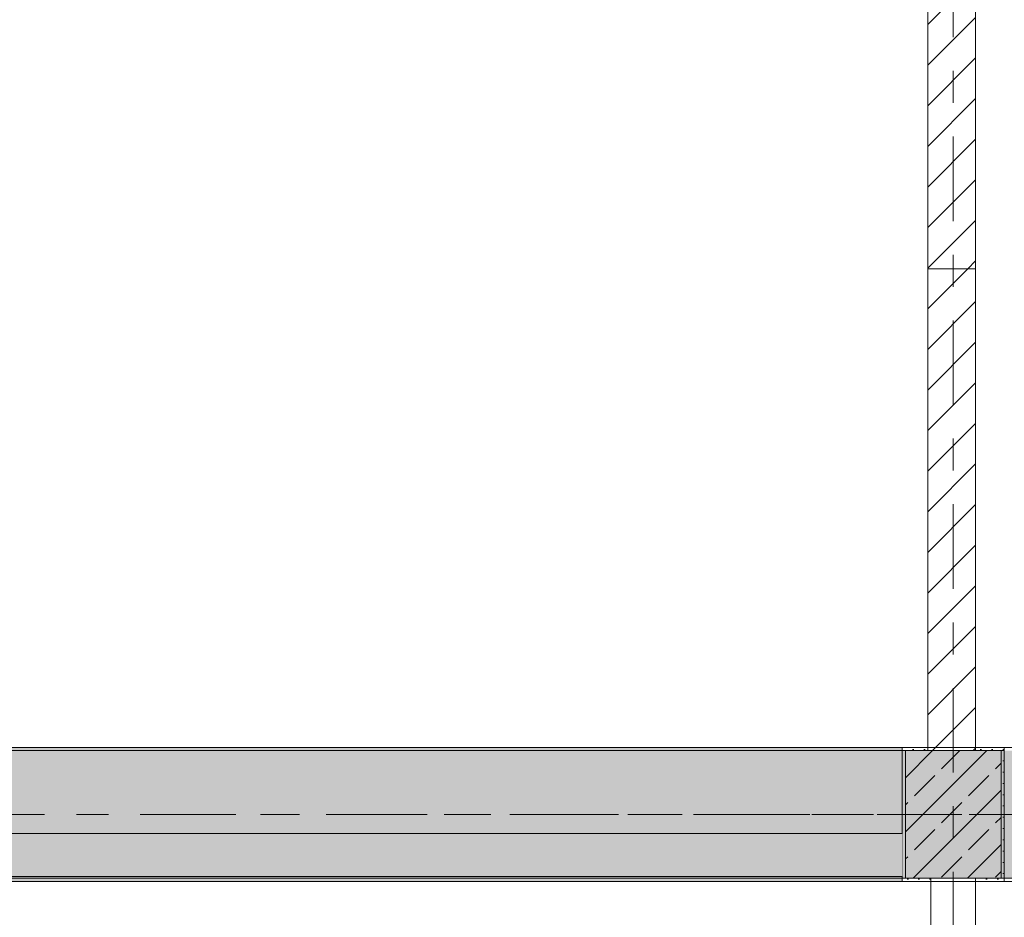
# Model space of a CAD drawing. Header units: metres. Extents: x -3.6 to 84.5, y -11 to 16.8.
# Tile 142 of 256: x 37.2 to 40.3, y 8 to 10.8. Entities that reach past the tile are written whole.
import ezdxf

# ---------------------------------------------------------------- set-up
doc = ezdxf.new("R2010")
doc.units = ezdxf.units.M
doc.header["$MEASUREMENT"] = 0
for name, pattern in [('Achse', [0.2, 0.1, -0.05, 0, -0.05]), ('Strichlinie doppelt', [0.546806, 0.264583, -0.105833, 0.070556, -0.105833]), ('Wipeout_Contour', [1, 0, -1])]:
    doc.linetypes.add(name, pattern=pattern)
for name, color, linetype in [('451 - Universal.Achsen Raster', 7, 'Continuous'), ('605 - Struktur.Wand Innen', 7, 'Continuous'), ('607 - Struktur.Stütze', 7, 'Continuous'), ('608 - Struktur.Träger', 7, 'Continuous')]:
    doc.layers.add(name, color=color, linetype=linetype)
pattern_1 = [(45, (0, 0), (-0.08485281, 0.08485281), []), (45, (-0.04243, 0.04243), (-0.08485281, 0.08485281), [0.09, -0.03])]
pattern_2 = [(45, (0, 0), (-0.01767767, 0.01767767), [0, -0.025])]
pattern_3 = [(45, (0, 0), (-0.0636396, 0.0636396), [])]

msp = doc.modelspace()

# ---------------------------------------------------------------- hatches: boundary and pattern name
at = {"layer": '607 - Struktur.Stütze', "linetype": 'Continuous', "lineweight": 0, "true_color": 0x000000}
h = msp.add_hatch(dxfattribs=at)
h.set_pattern_fill('Gips_0001', color=18, style=0, pattern_type=2)
h.set_pattern_definition(pattern_2)
h.paths.add_polyline_path([(40.05, 8.51), (39.97, 8.51), (39.97, 8.09), (40.06, 8.09), (40.06, 8.1), (39.98, 8.1), (39.98, 8.5), (40.05, 8.5)])
h = msp.add_hatch(dxfattribs=at)
h.set_pattern_fill('Beton__Stahlbeton_0001', color=18, style=0, pattern_type=2)
h.set_pattern_definition(pattern_1)
h.paths.add_polyline_path([(39.98, 8.1), (40.28, 8.1), (40.28, 8.5), (39.98, 8.5)])
h = msp.add_hatch(dxfattribs=at)
h.set_pattern_fill('Gips_0001', color=18, style=0, pattern_type=2)
h.set_pattern_definition(pattern_2)
h.paths.add_polyline_path([(40.2, 8.1), (40.2, 8.09), (40.29, 8.09), (40.29, 8.51), (40.2, 8.51), (40.2, 8.5), (40.28, 8.5), (40.28, 8.1)])
at = {"layer": '608 - Struktur.Träger', "linetype": 'Continuous', "lineweight": 0, "true_color": 0x000000}
h = msp.add_hatch(dxfattribs=at)
h.set_pattern_fill('Gips_0001', color=18, style=0, pattern_type=2)
h.set_pattern_definition(pattern_2)
h.paths.add_polyline_path([(39.97, 8.51), (36.59, 8.51), (36.59, 8.5), (39.97, 8.5)])

# ---------------------------------------------------------------- linework, layer by layer
at = {"layer": '451 - Universal.Achsen Raster', "color": 160, "linetype": 'Strichlinie doppelt', "lineweight": 9, "true_color": 0x3232ff}
msp.add_line((64.935, 8.3), (-3.175, 8.3), dxfattribs=at)
at = {"layer": '605 - Struktur.Wand Innen', "color": 7, "linetype": 'Continuous', "lineweight": 18}
msp.add_line((40.2, 8.1), (40.06, 8.1), dxfattribs=at)
at = {"layer": '605 - Struktur.Wand Innen', "color": 7, "linetype": 'Continuous', "lineweight": 13}
for p, q in [((40.06, 8.1), (40.06, 6)), ((40.2, 6), (40.2, 8.1))]:
    msp.add_line(p, q, dxfattribs=at)
at = {"layer": '607 - Struktur.Stütze', "color": 7, "linetype": 'Continuous', "lineweight": 5, "flags": 128}
for points in [[(40.05, 8.51), (39.97, 8.51), (39.97, 8.09), (40.06, 8.09)], [(40.2, 8.09), (40.29, 8.09), (40.29, 8.51), (40.2, 8.51)]]:
    msp.add_lwpolyline(points, dxfattribs=at)
at = {"layer": '607 - Struktur.Stütze', "color": 7, "linetype": 'Continuous', "lineweight": 13, "flags": 128}
msp.add_lwpolyline([(39.98, 8.1), (40.28, 8.1), (40.28, 8.5), (39.98, 8.5)], close=True, dxfattribs=at)
at = {"layer": '608 - Struktur.Träger', "color": 7, "linetype": 'Continuous', "lineweight": 5}
for q in [(36.59, 8.51), (39.97, 8.5)]:
    msp.add_line((39.97, 8.51), q, dxfattribs=at)
at = {"layer": '608 - Struktur.Träger', "color": 7, "linetype": 'Continuous', "lineweight": 13}
msp.add_line((39.97, 8.5), (36.59, 8.5), dxfattribs=at)
at = {"layer": '608 - Struktur.Träger', "color": 7, "linetype": 'Achse', "lineweight": 9}
msp.add_line((0.38, 8.3), (61.88, 8.3), dxfattribs=at)

# ---------------------------------------------------------------- next in the draw order: wipeouts: each hides what was drawn before it
at = {"color": 254, "linetype": 'Wipeout_Contour', "lineweight": 0, "ltscale": 164.743693}
msp.add_wipeout([(40.2, 10.01), (40.05, 10.01), (40.05, 8.5), (40.2, 8.5)], dxfattribs=at).dxf.layer = '605 - Struktur.Wand Innen'
at = {"color": 254, "linetype": 'Wipeout_Contour', "lineweight": 0, "ltscale": 156.571659}
msp.add_wipeout([(39.97, 8.24), (36.59, 8.24), (36.59, 8.105), (39.97, 8.105)], dxfattribs=at).dxf.layer = '605 - Struktur.Wand Innen'

# ---------------------------------------------------------------- next in the draw order: hatches: boundary and pattern name
at = {"layer": '605 - Struktur.Wand Innen', "linetype": 'Continuous', "lineweight": 0, "true_color": 0x000000}
h = msp.add_hatch(dxfattribs=at)
h.set_pattern_fill('MW_Ziegel_0001', color=18, style=0, pattern_type=2)
h.set_pattern_definition(pattern_3)
h.paths.add_polyline_path([(40.05, 10.85), (40.05, 10.01), (40.2, 10.01), (40.2, 10.85)])
h = msp.add_hatch(dxfattribs=at)
h.set_pattern_fill('MW_Ziegel_0001', color=18, style=0, pattern_type=2)
h.set_pattern_definition(pattern_3)
h.paths.add_polyline_path([(40.2, 10.01), (40.05, 10.01), (40.05, 8.5), (40.2, 8.5)])
at = {"layer": '608 - Struktur.Träger', "linetype": 'Continuous', "lineweight": 0, "true_color": 0x000000}
h = msp.add_hatch(dxfattribs=at)
h.set_pattern_fill('Beton__Stahlbeton_0001', color=18, style=0, pattern_type=2)
h.set_pattern_definition(pattern_1)
h.paths.add_polyline_path([(0.69, 8.5), (0.38, 8.5), (0.38, 8.1), (0.69, 8.1), (7.57, 8.1), (7.89, 8.1), (11.17, 8.1), (11.49, 8.1), (14.77, 8.1), (15.09, 8.1), (18.37, 8.1), (18.69, 8.1), (25.57, 8.1), (25.89, 8.1), (32.77, 8.1), (33.09, 8.1), (39.97, 8.1), (40.29, 8.1), (47.17, 8.1), (47.49, 8.1), (50.77, 8.1), (51.09, 8.1), (54.37, 8.1), (54.69, 8.1), (61.57, 8.1), (61.88, 8.1), (61.88, 8.5), (61.57, 8.5), (58.08, 8.5), (58.03, 8.5), (54.69, 8.5), (54.37, 8.5), (51.09, 8.5), (50.77, 8.5), (47.49, 8.5), (47.17, 8.5), (43.8, 8.5), (43.65, 8.5), (40.29, 8.5), (39.97, 8.5), (36.59, 8.5), (36.4575, 8.5), (33.09, 8.5), (32.77, 8.5), (29.3875, 8.5), (29.255, 8.5), (25.89, 8.5), (25.57, 8.5), (22.25, 8.5), (22.03, 8.5), (18.69, 8.5), (18.37, 8.5), (15.09, 8.5), (14.77, 8.5), (11.49, 8.5), (11.17, 8.5), (7.89, 8.5), (7.57, 8.5)])
h = msp.add_hatch(dxfattribs=at)
h.set_pattern_fill('Gips_0001', color=18, style=0, pattern_type=2)
h.set_pattern_definition(pattern_2)
h.paths.add_polyline_path([(33.09, 8.09), (39.97, 8.09), (39.97, 8.1), (33.09, 8.1)])

# ---------------------------------------------------------------- next in the draw order: linework, layer by layer
at = {"layer": '451 - Universal.Achsen Raster', "color": 160, "linetype": 'Strichlinie doppelt', "lineweight": 9, "true_color": 0x3232ff}
msp.add_line((40.13, -10.585), (40.13, 16.355), dxfattribs=at)
at = {"layer": '605 - Struktur.Wand Innen', "color": 7, "linetype": 'Continuous', "lineweight": 18, "flags": 128}
for points in [[(40.05, 10.85), (40.05, 10.01)], [(40.2, 10.01), (40.2, 10.85)], [(40.05, 10.01), (40.05, 8.5)], [(40.2, 10.01), (40.05, 10.01)], [(40.05, 10.01), (40.2, 10.01)], [(40.2, 8.5), (40.2, 10.01)]]:
    msp.add_lwpolyline(points, dxfattribs=at)
at = {"layer": '605 - Struktur.Wand Innen', "color": 7, "linetype": 'Continuous', "lineweight": 13, "flags": 128}
for points in [[(39.97, 8.24), (36.59, 8.24)], [(33.09, 8.105), (39.97, 8.105)]]:
    msp.add_lwpolyline(points, dxfattribs=at)
at = {"layer": '608 - Struktur.Träger', "color": 7, "linetype": 'Continuous', "lineweight": 13}
for p, q in [((0.38, 8.51), (61.88, 8.51)), ((40.29, 8.5), (39.97, 8.5)), ((0.38, 8.09), (61.88, 8.09))]:
    msp.add_line(p, q, dxfattribs=at)
at = {"layer": '608 - Struktur.Träger', "color": 7, "linetype": 'Continuous', "lineweight": 5}
for p, q in [((39.97, 8.1), (39.97, 8.09)), ((39.97, 8.09), (33.09, 8.09))]:
    msp.add_line(p, q, dxfattribs=at)
at = {"layer": '608 - Struktur.Träger', "color": 7, "linetype": 'Continuous', "lineweight": 13, "flags": 128}
msp.add_lwpolyline([(61.88, 8.1), (61.57, 8.1), (54.69, 8.1), (54.37, 8.1), (51.09, 8.1), (50.77, 8.1), (47.49, 8.1), (47.17, 8.1), (40.29, 8.1), (39.97, 8.1), (33.09, 8.1), (32.77, 8.1), (25.89, 8.1), (25.57, 8.1), (18.69, 8.1), (18.37, 8.1), (15.09, 8.1), (14.77, 8.1), (11.49, 8.1), (11.17, 8.1), (7.89, 8.1), (7.57, 8.1), (0.69, 8.1), (0.38, 8.1)], dxfattribs=at)

doc.saveas('drawing.dxf')
